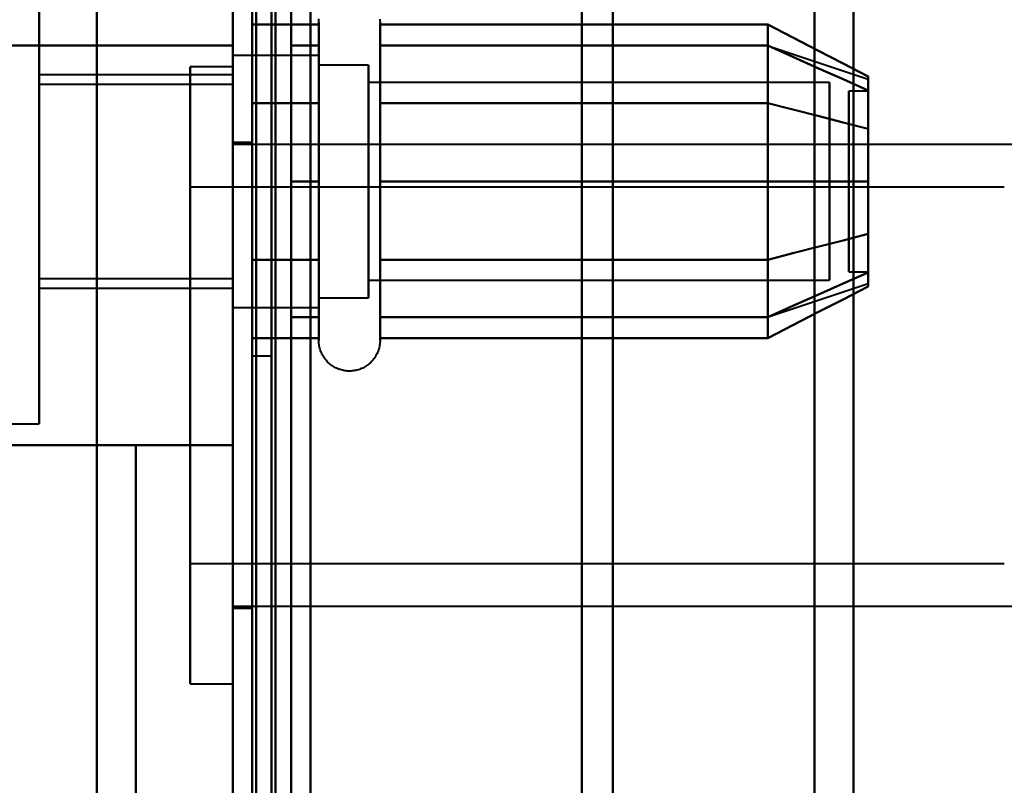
# Model space of a CAD drawing. Header units: millimetres. Extents: x -1087 to 1688, y -120 to 936.
# Tile 17 of 88: x -541 to -515, y 249 to 269. Entities that reach past the tile are written whole.
import ezdxf

# ---------------------------------------------------------------- set-up
doc = ezdxf.new("R2010")
doc.units = ezdxf.units.MM
doc.layers.add('A-GENM', color=13, linetype='Continuous', lineweight=40)
doc.layers.add('G-IMPT', color=8, linetype='Continuous', lineweight=40)

# ---------------------------------------------------------------- blocks, each defined once
blk = doc.blocks.new('NEXA 400 CALQUES_dwg-748074-Arrière')
at = {"layer": 'G-IMPT'}
for p, q in [((-534.5, 862.272), (-534.5, 129.472)), ((-535, 827.772), (-535, 128.972)), ((-535, 298.372), (-535, 196.872)), ((-535, 196.872), (-535, 298.372)), ((-534.5, 298.372), (-534.5, 196.872)), ((-534.5, 196.872), (-534.5, 298.372)), ((-526, 298.372), (-526, 197.372)), ((-526, 197.372), (-526, 298.372)), ((-525.198, 197.964), (-525.198, 298.372)), ((-525.198, 298.372), (-525.198, 197.964)), ((-520, 298.372), (-520, 198.372)), ((-520, 198.372), (-520, 298.372)), ((-518.99, 198.998), (-518.99, 298.372)), ((-518.99, 298.372), (-518.99, 198.998)), ((-535, 273.694), (-535, 203.694)), ((-535, 203.694), (-535, 273.694)), ((-535, 268.372), (-535, 271.672)), ((-535, 271.672), (-535, 268.372)), ((-540, 271.122), (-540, 264.872)), ((-540, 264.872), (-540, 271.122)), ((-534.5, 260.372), (-534.5, 269.372)), ((-534.5, 260.372), (-534.5, 269.372)), ((-534.5, 269.372), (-534.5, 264.872)), ((-534.5, 269.372), (-534.5, 264.872)), ((-534, 264.872), (-534, 269.372)), ((-534, 269.372), (-534, 264.872)), ((-532.785, 262.822), (-532.785, 268.972)), ((-532.785, 266.922), (-532.785, 268.972)), ((-531.204, 268.972), (-531.204, 262.822)), ((-531.204, 268.972), (-531.204, 266.922)), ((-532.785, 260.772), (-532.785, 268.423)), ((-531.204, 268.423), (-531.204, 260.772)), ((-521.189, 268.367), (-518.611, 267.508)), ((-532.785, 268.122), (-535, 268.122)), ((-532.785, 268.122), (-535, 268.122)), ((-535, 264.872), (-535, 268.122)), ((-535, 268.122), (-535, 264.872)), ((-535, 264.872), (-535, 268.122)), ((-535, 268.122), (-535, 264.872)), ((-532.785, 266.497), (-532.785, 268.122)), ((-532.785, 268.122), (-532.785, 263.247)), ((-532.785, 268.122), (-532.785, 262.058)), ((-532.785, 263.247), (-532.785, 268.122)), ((-535, 267.822), (-536.1, 267.822)), ((-536.1, 267.822), (-536.1, 259.872)), ((-536.1, 259.872), (-536.1, 267.822)), ((-535, 267.822), (-535, 259.872)), ((-535, 259.872), (-535, 267.822)), ((-531.5, 267.872), (-532.785, 267.872)), ((-531.5, 267.872), (-532.785, 267.872)), ((-532.785, 263.372), (-532.785, 267.872)), ((-532.785, 267.872), (-532.785, 263.372)), ((-532.785, 262.274), (-532.785, 267.872)), ((-532.785, 267.872), (-532.785, 262.274)), ((-531.5, 266.372), (-531.5, 267.872)), ((-531.5, 267.872), (-531.5, 262.274)), ((-531.5, 262.274), (-531.5, 267.872)), ((-531.5, 267.872), (-531.5, 263.372)), ((-535, 267.622), (-540, 267.622)), ((-540, 264.872), (-540, 267.622)), ((-540, 267.622), (-540, 264.872)), ((-535, 267.687), (-535, 261.622)), ((-535, 264.872), (-535, 267.622)), ((-535, 267.622), (-535, 264.872)), ((-532.785, 261.622), (-532.785, 267.687)), ((-532.785, 267.687), (-532.785, 261.622)), ((-532.785, 261.872), (-532.785, 267.47)), ((-532.785, 267.47), (-532.785, 261.872)), ((-531.5, 263.372), (-531.5, 267.47)), ((-531.5, 267.47), (-531.5, 261.872)), ((-531.5, 263.372), (-531.5, 267.47)), ((-535, 267.372), (-540, 267.372)), ((-540, 267.372), (-540, 264.872)), ((-540, 264.872), (-540, 267.372)), ((-535, 267.372), (-535, 264.872)), ((-535, 264.872), (-535, 267.372)), ((-519.611, 267.421), (-531.5, 267.421)), ((-519.611, 267.421), (-531.5, 267.421)), ((-531.5, 262.665), (-531.5, 267.421)), ((-531.5, 267.421), (-531.5, 262.665)), ((-531.5, 263.598), (-531.5, 267.421)), ((-531.5, 267.421), (-531.5, 263.598)), ((-519.611, 262.665), (-519.611, 267.421)), ((-519.611, 267.421), (-519.611, 262.665)), ((-519.611, 263.598), (-519.611, 267.421)), ((-519.611, 267.421), (-519.611, 263.598)), ((-531.5, 262.324), (-531.5, 267.079)), ((-531.5, 267.079), (-531.5, 262.324)), ((-519.611, 262.324), (-519.611, 267.079)), ((-519.611, 267.079), (-519.611, 262.324)), ((-518.611, 267.202), (-519.111, 267.202)), ((-518.611, 267.202), (-519.111, 267.202)), ((-519.111, 262.748), (-519.111, 267.202)), ((-519.111, 267.202), (-519.111, 262.748)), ((-519.111, 262.554), (-519.111, 267.202)), ((-519.111, 267.202), (-519.111, 262.554)), ((-519.111, 262.542), (-519.111, 267.191)), ((-519.111, 267.191), (-519.111, 262.542)), ((-519.111, 262.542), (-519.111, 266.996)), ((-519.111, 266.996), (-519.111, 262.542)), ((-518.611, 262.748), (-518.611, 267.202)), ((-518.611, 267.202), (-518.611, 262.748)), ((-518.611, 262.554), (-518.611, 267.202)), ((-518.611, 267.202), (-518.611, 262.554)), ((-518.611, 262.542), (-518.611, 267.191)), ((-518.611, 267.191), (-518.611, 262.542)), ((-518.611, 262.542), (-518.611, 266.996)), ((-518.611, 266.996), (-518.611, 262.542)), ((-532.785, 261.322), (-532.785, 266.922)), ((-532.785, 261.322), (-532.785, 266.922)), ((-531.204, 266.922), (-531.204, 261.322)), ((-531.204, 266.922), (-531.204, 261.322)), ((-535, 266.497), (-535, 261.622)), ((-532.785, 262.058), (-532.785, 266.497)), ((-532.785, 266.497), (-532.785, 261.622)), ((-532.785, 262.058), (-532.785, 266.497)), ((-532.785, 261.872), (-532.785, 266.372)), ((-532.785, 266.372), (-532.785, 261.872)), ((-531.5, 261.872), (-531.5, 266.372)), ((-531.5, 266.372), (-531.5, 261.872)), ((-531.5, 262.324), (-531.5, 266.146)), ((-531.5, 266.146), (-531.5, 262.324)), ((-519.611, 262.324), (-519.611, 266.146)), ((-519.611, 266.146), (-519.611, 262.324)), ((-534.5, 265.872), (-535, 265.872)), ((-535, 265.872), (-535, 259.872)), ((-502.5, 265.822), (-535, 265.822)), ((-535, 259.872), (-535, 265.822)), ((-534.5, 259.872), (-534.5, 265.872)), ((-534.5, 265.872), (-534.5, 259.872)), ((-540, 264.872), (-540, 262.372)), ((-540, 262.372), (-540, 264.872)), ((-540, 264.872), (-540, 258.622)), ((-540, 262.122), (-540, 264.872)), ((-540, 264.872), (-540, 262.122)), ((-540, 258.622), (-540, 264.872)), ((-515.1, 264.722), (-536.1, 264.722)), ((-536.1, 264.722), (-536.1, 259.872)), ((-536.1, 259.872), (-536.1, 264.722)), ((-535, 261.622), (-535, 264.872)), ((-535, 264.872), (-535, 262.372)), ((-535, 262.372), (-535, 264.872)), ((-535, 264.872), (-535, 262.058)), ((-535, 262.122), (-535, 264.872)), ((-535, 261.622), (-535, 264.872)), ((-535, 264.872), (-535, 262.122)), ((-535, 264.872), (-535, 263.247)), ((-534.5, 264.872), (-534.5, 260.372)), ((-534, 260.372), (-534, 264.872)), ((-534, 264.872), (-534, 260.372)), ((-532.785, 261.622), (-532.785, 263.247)), ((-531.5, 261.872), (-531.5, 263.372)), ((-532.785, 260.772), (-532.785, 262.822)), ((-531.204, 262.822), (-531.204, 260.772)), ((-519.111, 262.542), (-518.611, 262.542)), ((-519.111, 262.542), (-518.611, 262.542)), ((-540, 262.372), (-535, 262.372)), ((-531.5, 262.324), (-519.611, 262.324)), ((-531.5, 262.324), (-519.611, 262.324)), ((-521.189, 261.377), (-518.611, 262.237)), ((-540, 262.122), (-535, 262.122)), ((-535, 261.622), (-532.785, 261.622)), ((-535, 261.622), (-532.785, 261.622)), ((-532.785, 261.872), (-531.5, 261.872)), ((-532.785, 261.872), (-531.5, 261.872)), ((-534.5, 260.372), (-534, 260.372)), ((-536.1, 259.872), (-536.1, 255.022)), ((-536.1, 259.872), (-536.1, 251.922)), ((-536.1, 255.022), (-536.1, 259.872)), ((-536.1, 251.922), (-536.1, 259.872)), ((-535, 253.922), (-535, 259.872)), ((-535, 259.872), (-535, 253.872)), ((-535, 259.872), (-535, 251.922)), ((-535, 251.922), (-535, 259.872)), ((-534.5, 253.872), (-534.5, 259.872)), ((-534.5, 259.872), (-534.5, 253.872)), ((-564.77, 258.622), (-540, 258.622)), ((-536.1, 255.022), (-515.1, 255.022)), ((-535, 253.922), (-502.5, 253.922)), ((-535, 253.872), (-534.5, 253.872)), ((-536.1, 251.922), (-535, 251.922))]:
    blk.add_line(p, q, dxfattribs=at)
at = {"layer": 'G-IMPT', "flags": 128}
for points in [[(-535, 128.972), (-535, 312.422), (-535, 495.872), (-535, 679.322), (-535, 862.772)], [(-535, 862.772), (-535, 679.322), (-535, 495.872), (-535, 312.422), (-535, 128.972)], [(-534.5, 128.972), (-534.5, 312.422), (-534.5, 495.872), (-534.5, 679.322), (-534.5, 862.772)], [(-534.4, 862.772), (-534.4, 679.322), (-534.4, 495.872), (-534.4, 312.422), (-534.4, 128.972)], [(-534.4, 862.772), (-534.4, 679.322), (-534.4, 495.872), (-534.4, 312.422), (-534.4, 128.972)], [(-534.4, 128.972), (-534.4, 312.422), (-534.4, 495.872), (-534.4, 679.322), (-534.4, 862.772)], [(-534.5, 129.472), (-534.5, 312.672), (-534.5, 495.872), (-534.5, 679.072), (-534.5, 862.272)], [(-534.5, 862.272), (-534.5, 679.072), (-534.5, 495.872), (-534.5, 312.672), (-534.5, 129.472)], [(-534.5, 129.472), (-534.5, 312.672), (-534.5, 495.872), (-534.5, 679.072), (-534.5, 862.272)], [(-534.5, 862.272), (-534.5, 679.072), (-534.5, 495.872), (-534.5, 312.672), (-534.5, 129.472)], [(-534.5, 129.472), (-534.5, 312.672), (-534.5, 495.872), (-534.5, 679.072), (-534.5, 862.272)], [(-534.5, 862.272), (-534.5, 679.072), (-534.5, 495.872), (-534.5, 312.672), (-534.5, 129.472)], [(-534, 862.272), (-534, 679.072), (-534, 495.872), (-534, 312.672), (-534, 129.472)], [(-534, 862.272), (-534, 679.072), (-534, 495.872), (-534, 312.672), (-534, 129.472)], [(-534, 129.472), (-534, 312.672), (-534, 495.872), (-534, 679.072), (-534, 862.272)], [(-533.9, 129.472), (-533.9, 312.672), (-533.9, 495.872), (-533.9, 679.072), (-533.9, 862.272)], [(-533.9, 862.272), (-533.9, 679.072), (-533.9, 495.872), (-533.9, 312.672), (-533.9, 129.472)], [(-533.9, 129.472), (-533.9, 312.672), (-533.9, 495.872), (-533.9, 679.072), (-533.9, 862.272)], [(-535, 827.772), (-535, 653.072), (-535, 478.372), (-535, 303.672), (-535, 128.972)], [(-535, 128.972), (-535, 303.672), (-535, 478.372), (-535, 653.072), (-535, 827.772)], [(-534.5, 827.772), (-534.5, 653.072), (-534.5, 478.372), (-534.5, 303.672), (-534.5, 128.972)], [(-534.4, 128.972), (-534.4, 303.672), (-534.4, 478.372), (-534.4, 653.072), (-534.4, 827.772)], [(-534.4, 827.772), (-534.4, 653.072), (-534.4, 478.372), (-534.4, 303.672), (-534.4, 128.972)], [(-534.4, 128.972), (-534.4, 303.672), (-534.4, 478.372), (-534.4, 653.072), (-534.4, 827.772)], [(-533.5, 129.472), (-533.5, 303.922), (-533.5, 478.372), (-533.5, 652.822), (-533.5, 827.272)], [(-533.5, 827.272), (-533.5, 652.822), (-533.5, 478.372), (-533.5, 303.922), (-533.5, 129.472)], [(-533.5, 129.472), (-533.5, 303.922), (-533.5, 478.372), (-533.5, 652.822), (-533.5, 827.272)], [(-533.5, 827.272), (-533.5, 652.822), (-533.5, 478.372), (-533.5, 303.922), (-533.5, 129.472)], [(-534.5, 178.872), (-534.5, 208.872), (-534.5, 238.872), (-534.5, 268.872), (-534.5, 298.872)], [(-534.5, 298.872), (-534.5, 268.872), (-534.5, 238.872), (-534.5, 208.872), (-534.5, 178.872)], [(-534.5, 178.872), (-534.5, 208.872), (-534.5, 238.872), (-534.5, 268.872), (-534.5, 298.872)], [(-534.5, 298.872), (-534.5, 268.872), (-534.5, 238.872), (-534.5, 208.872), (-534.5, 178.872)], [(-533.5, 298.872), (-533.5, 268.872), (-533.5, 238.872), (-533.5, 208.872), (-533.5, 178.872)], [(-533.5, 178.872), (-533.5, 208.872), (-533.5, 238.872), (-533.5, 268.872), (-533.5, 298.872)], [(-533.5, 298.872), (-533.5, 268.872), (-533.5, 238.872), (-533.5, 208.872), (-533.5, 178.872)], [(-533.5, 178.872), (-533.5, 208.872), (-533.5, 238.872), (-533.5, 268.872), (-533.5, 298.872)], [(-538.509, 278.372), (-538.509, 258.622), (-538.509, 238.872), (-538.509, 219.122), (-538.509, 199.372)], [(-538.509, 199.372), (-538.509, 219.122), (-538.509, 238.872), (-538.509, 258.622), (-538.509, 278.372)], [(-535, 278.372), (-535, 258.622), (-535, 238.872), (-535, 219.122), (-535, 199.372)], [(-535, 199.372), (-535, 219.122), (-535, 238.872), (-535, 258.622), (-535, 278.372)], [(-535, 271.672), (-535, 255.272), (-535, 238.872), (-535, 222.472), (-535, 206.072)], [(-535, 271.672), (-535, 255.272), (-535, 238.872), (-535, 222.472), (-535, 206.072)], [(-535, 206.072), (-535, 222.472), (-535, 238.872), (-535, 255.272), (-535, 271.672)], [(-535, 206.072), (-535, 222.472), (-535, 238.872), (-535, 255.272), (-535, 271.672)], [(-535, 206.072), (-535, 222.472), (-535, 238.872), (-535, 255.272), (-535, 271.672)], [(-535, 271.672), (-535, 255.272), (-535, 238.872), (-535, 222.472), (-535, 206.072)], [(-534.5, 271.672), (-534.5, 255.272), (-534.5, 238.872), (-534.5, 222.472), (-534.5, 206.072)], [(-534.5, 206.072), (-534.5, 222.472), (-534.5, 238.872), (-534.5, 255.272), (-534.5, 271.672)], [(-533, 271.672), (-533, 255.272), (-533, 238.872), (-533, 222.472), (-533, 206.072)], [(-533, 206.072), (-533, 222.472), (-533, 238.872), (-533, 255.272), (-533, 271.672)], [(-533, 271.672), (-533, 255.272), (-533, 238.872), (-533, 222.472), (-533, 206.072)], [(-533, 206.072), (-533, 222.472), (-533, 238.872), (-533, 255.272), (-533, 271.672)], [(-533, 206.072), (-533, 222.472), (-533, 238.872), (-533, 255.272), (-533, 271.672)], [(-533, 271.672), (-533, 255.272), (-533, 238.872), (-533, 222.472), (-533, 206.072)], [(-532.785, 268.972), (-532.785, 269.004), (-532.783, 269.035), (-532.779, 269.067)], [(-531.208, 269.052), (-531.206, 269.021), (-531.204, 268.989), (-531.204, 268.972)], [(-532.785, 268.972), (-532.785, 269.004), (-532.783, 269.035), (-532.779, 269.067)], [(-531.208, 269.052), (-531.206, 269.021), (-531.204, 268.989), (-531.204, 268.972)], [(-532.785, 268.914), (-533.214, 268.914), (-533.643, 268.914), (-534.071, 268.914), (-534.5, 268.914)], [(-534.5, 268.914), (-534.5, 268.409), (-534.5, 267.903), (-534.5, 267.398), (-534.5, 266.893)], [(-534.5, 266.893), (-534.5, 267.398), (-534.5, 267.903), (-534.5, 268.409), (-534.5, 268.914)], [(-534.5, 268.914), (-534.071, 268.914), (-533.643, 268.914), (-533.214, 268.914), (-532.785, 268.914)], [(-534.5, 268.914), (-534.5, 268.409), (-534.5, 267.903), (-534.5, 267.398), (-534.5, 266.893)], [(-534.5, 266.893), (-534.5, 267.398), (-534.5, 267.903), (-534.5, 268.409), (-534.5, 268.914)], [(-532.785, 268.972), (-532.785, 268.969), (-532.785, 268.959), (-532.785, 268.943), (-532.785, 268.92), (-532.785, 268.891), (-532.785, 268.855), (-532.785, 268.813), (-532.785, 268.764), (-532.785, 268.709), (-532.785, 268.649), (-532.785, 268.582), (-532.785, 268.509), (-532.785, 268.43), (-532.785, 268.346), (-532.785, 268.256), (-532.785, 268.161), (-532.785, 268.06), (-532.785, 267.955), (-532.785, 267.844), (-532.785, 267.729), (-532.785, 267.609), (-532.785, 267.485), (-532.785, 267.356), (-532.785, 267.224), (-532.785, 267.088), (-532.785, 266.948), (-532.785, 266.805), (-532.785, 266.659), (-532.785, 266.51), (-532.785, 266.358), (-532.785, 266.204), (-532.785, 266.048), (-532.785, 265.89), (-532.785, 265.73), (-532.785, 265.569), (-532.785, 265.407), (-532.785, 265.244), (-532.785, 265.08), (-532.785, 264.917), (-532.785, 264.753), (-532.785, 264.589), (-532.785, 264.425), (-532.785, 264.263), (-532.785, 264.101), (-532.785, 263.941), (-532.785, 263.782), (-532.785, 263.625), (-532.785, 263.469), (-532.785, 263.317), (-532.785, 263.166), (-532.785, 263.018), (-532.785, 262.874), (-532.785, 262.822)], [(-532.785, 266.922), (-532.785, 267.063), (-532.785, 267.2), (-532.785, 267.333), (-532.785, 267.462), (-532.785, 267.587), (-532.785, 267.708), (-532.785, 267.824), (-532.785, 267.935), (-532.785, 268.042), (-532.785, 268.143), (-532.785, 268.239), (-532.785, 268.33), (-532.785, 268.416), (-532.785, 268.495), (-532.785, 268.569), (-532.785, 268.637), (-532.785, 268.699), (-532.785, 268.755), (-532.785, 268.804), (-532.785, 268.848), (-532.785, 268.885), (-532.785, 268.915), (-532.785, 268.939), (-532.785, 268.957), (-532.785, 268.968), (-532.785, 268.972)], [(-532.785, 268.972), (-532.785, 268.969), (-532.785, 268.959), (-532.785, 268.943), (-532.785, 268.92), (-532.785, 268.891), (-532.785, 268.855), (-532.785, 268.813), (-532.785, 268.764), (-532.785, 268.709), (-532.785, 268.649), (-532.785, 268.582), (-532.785, 268.509), (-532.785, 268.43), (-532.785, 268.346), (-532.785, 268.256), (-532.785, 268.161), (-532.785, 268.06), (-532.785, 267.955), (-532.785, 267.844), (-532.785, 267.729), (-532.785, 267.609), (-532.785, 267.485), (-532.785, 267.356), (-532.785, 267.224), (-532.785, 267.088), (-532.785, 266.948), (-532.785, 266.805), (-532.785, 266.659), (-532.785, 266.51), (-532.785, 266.358), (-532.785, 266.204), (-532.785, 266.048), (-532.785, 265.89), (-532.785, 265.73), (-532.785, 265.569), (-532.785, 265.407), (-532.785, 265.244), (-532.785, 265.08), (-532.785, 264.917), (-532.785, 264.753), (-532.785, 264.589), (-532.785, 264.425), (-532.785, 264.263), (-532.785, 264.101), (-532.785, 263.941), (-532.785, 263.782), (-532.785, 263.625), (-532.785, 263.469), (-532.785, 263.317), (-532.785, 263.166), (-532.785, 263.018), (-532.785, 262.874), (-532.785, 262.732), (-532.785, 262.594), (-532.785, 262.459), (-532.785, 262.329), (-532.785, 262.202), (-532.785, 262.08), (-532.785, 261.962), (-532.785, 261.849), (-532.785, 261.741), (-532.785, 261.637), (-532.785, 261.539), (-532.785, 261.446), (-532.785, 261.359), (-532.785, 261.322)], [(-532.785, 268.423), (-532.785, 268.502), (-532.785, 268.575), (-532.785, 268.643), (-532.785, 268.704), (-532.785, 268.76), (-532.785, 268.809), (-532.785, 268.851), (-532.785, 268.888), (-532.785, 268.918), (-532.785, 268.941), (-532.785, 268.958), (-532.785, 268.968), (-532.785, 268.972)], [(-532.785, 266.893), (-532.785, 267.398), (-532.785, 267.903), (-532.785, 268.409), (-532.785, 268.914)], [(-532.785, 268.914), (-532.785, 268.409), (-532.785, 267.903), (-532.785, 267.398), (-532.785, 266.893)], [(-531.204, 268.972), (-531.204, 268.969), (-531.204, 268.959), (-531.204, 268.943), (-531.204, 268.92), (-531.204, 268.891), (-531.204, 268.855), (-531.204, 268.813), (-531.204, 268.764), (-531.204, 268.709), (-531.204, 268.649), (-531.204, 268.582), (-531.204, 268.509), (-531.204, 268.43), (-531.204, 268.346), (-531.204, 268.256), (-531.204, 268.161), (-531.204, 268.06), (-531.204, 267.955), (-531.204, 267.844), (-531.204, 267.729), (-531.204, 267.609), (-531.204, 267.485), (-531.204, 267.356), (-531.204, 267.224), (-531.204, 267.088), (-531.204, 266.948), (-531.204, 266.922)], [(-531.204, 262.822), (-531.204, 262.966), (-531.204, 263.113), (-531.204, 263.262), (-531.204, 263.414), (-531.204, 263.569), (-531.204, 263.725), (-531.204, 263.883), (-531.204, 264.043), (-531.204, 264.205), (-531.204, 264.367), (-531.204, 264.53), (-531.204, 264.694), (-531.204, 264.858), (-531.204, 265.022), (-531.204, 265.185), (-531.204, 265.348), (-531.204, 265.511), (-531.204, 265.672), (-531.204, 265.833), (-531.204, 265.991), (-531.204, 266.148), (-531.204, 266.303), (-531.204, 266.455), (-531.204, 266.605), (-531.204, 266.752), (-531.204, 266.897), (-531.204, 267.038), (-531.204, 267.175), (-531.204, 267.309), (-531.204, 267.439), (-531.204, 267.565), (-531.204, 267.686), (-531.204, 267.803), (-531.204, 267.915), (-531.204, 268.023), (-531.204, 268.125), (-531.204, 268.223), (-531.204, 268.314), (-531.204, 268.401), (-531.204, 268.481), (-531.204, 268.556), (-531.204, 268.625), (-531.204, 268.688), (-531.204, 268.745), (-531.204, 268.796), (-531.204, 268.84), (-531.204, 268.878), (-531.204, 268.91), (-531.204, 268.935), (-531.204, 268.954), (-531.204, 268.966), (-531.204, 268.972)], [(-531.204, 268.972), (-531.204, 268.969), (-531.204, 268.959), (-531.204, 268.943), (-531.204, 268.92), (-531.204, 268.891), (-531.204, 268.855), (-531.204, 268.813), (-531.204, 268.764), (-531.204, 268.709), (-531.204, 268.649), (-531.204, 268.582), (-531.204, 268.509), (-531.204, 268.43), (-531.204, 268.423)], [(-531.204, 261.322), (-531.204, 261.406), (-531.204, 261.497), (-531.204, 261.593), (-531.204, 261.694), (-531.204, 261.8), (-531.204, 261.911), (-531.204, 262.026), (-531.204, 262.147), (-531.204, 262.271), (-531.204, 262.4), (-531.204, 262.533), (-531.204, 262.669), (-531.204, 262.81), (-531.204, 262.953), (-531.204, 263.099), (-531.204, 263.249), (-531.204, 263.4), (-531.204, 263.555), (-531.204, 263.711), (-531.204, 263.869), (-531.204, 264.029), (-531.204, 264.19), (-531.204, 264.352), (-531.204, 264.515), (-531.204, 264.679), (-531.204, 264.843), (-531.204, 265.007), (-531.204, 265.171), (-531.204, 265.334), (-531.204, 265.496), (-531.204, 265.658), (-531.204, 265.818), (-531.204, 265.977), (-531.204, 266.134), (-531.204, 266.289), (-531.204, 266.442), (-531.204, 266.592), (-531.204, 266.739), (-531.204, 266.884), (-531.204, 267.025), (-531.204, 267.163), (-531.204, 267.297), (-531.204, 267.427), (-531.204, 267.554), (-531.204, 267.675), (-531.204, 267.793), (-531.204, 267.906), (-531.204, 268.013), (-531.204, 268.116), (-531.204, 268.214), (-531.204, 268.306), (-531.204, 268.393), (-531.204, 268.474), (-531.204, 268.55), (-531.204, 268.619), (-531.204, 268.683), (-531.204, 268.74), (-531.204, 268.792), (-531.204, 268.837), (-531.204, 268.875), (-531.204, 268.908), (-531.204, 268.933), (-531.204, 268.953), (-531.204, 268.965), (-531.204, 268.972), (-531.204, 268.972)], [(-531.204, 266.893), (-531.204, 267.398), (-531.204, 267.903), (-531.204, 268.409), (-531.204, 268.914)], [(-531.204, 268.914), (-528.704, 268.914), (-526.204, 268.914), (-523.704, 268.914), (-521.204, 268.914)], [(-521.204, 268.914), (-523.704, 268.914), (-526.204, 268.914), (-528.704, 268.914), (-531.204, 268.914)], [(-531.204, 268.914), (-531.204, 268.409), (-531.204, 267.903), (-531.204, 267.398), (-531.204, 266.893)], [(-521.204, 266.893), (-521.204, 267.398), (-521.204, 267.903), (-521.204, 268.409), (-521.204, 268.914)], [(-521.204, 268.914), (-520.556, 268.581), (-519.908, 268.248), (-519.259, 267.914), (-518.611, 267.581)], [(-518.611, 267.581), (-519.259, 267.914), (-519.908, 268.248), (-520.556, 268.581), (-521.204, 268.914)], [(-521.204, 268.914), (-521.204, 268.409), (-521.204, 267.903), (-521.204, 267.398), (-521.204, 266.893)], [(-521.204, 268.914), (-521.204, 268.409), (-521.204, 267.903), (-521.204, 267.398), (-521.204, 266.893)], [(-521.204, 266.893), (-521.204, 267.398), (-521.204, 267.903), (-521.204, 268.409), (-521.204, 268.914)], [(-535, 268.372), (-539.965, 268.372), (-544.93, 268.372), (-549.896, 268.372), (-554.861, 268.372)], [(-554.861, 268.372), (-549.896, 268.372), (-544.93, 268.372), (-539.965, 268.372), (-535, 268.372)], [(-535, 209.372), (-535, 224.122), (-535, 238.872), (-535, 253.622), (-535, 268.372)], [(-535, 268.372), (-535, 253.622), (-535, 238.872), (-535, 224.122), (-535, 209.372)], [(-533.5, 264.872), (-533.5, 265.747), (-533.5, 266.622), (-533.5, 267.497), (-533.5, 268.372)], [(-533.5, 268.372), (-533.321, 268.372), (-533.143, 268.372), (-532.964, 268.372), (-532.785, 268.372)], [(-533.5, 268.372), (-533.321, 268.372), (-533.143, 268.372), (-532.964, 268.372), (-532.785, 268.372)], [(-532.785, 268.372), (-532.964, 268.372), (-533.143, 268.372), (-533.321, 268.372), (-533.5, 268.372)], [(-533.5, 268.372), (-533.5, 267.497), (-533.5, 266.622), (-533.5, 265.747), (-533.5, 264.872)], [(-532.785, 268.372), (-532.964, 268.372), (-533.143, 268.372), (-533.321, 268.372), (-533.5, 268.372)], [(-533.5, 264.872), (-533.5, 265.747), (-533.5, 266.622), (-533.5, 267.497), (-533.5, 268.372)], [(-533.5, 268.372), (-533.5, 267.497), (-533.5, 266.622), (-533.5, 265.747), (-533.5, 264.872)], [(-532.785, 260.772), (-532.785, 260.776), (-532.785, 260.785), (-532.785, 260.802), (-532.785, 260.825), (-532.785, 260.854), (-532.785, 260.89), (-532.785, 260.932), (-532.785, 260.98), (-532.785, 261.035), (-532.785, 261.096), (-532.785, 261.163), (-532.785, 261.236), (-532.785, 261.314), (-532.785, 261.399), (-532.785, 261.488), (-532.785, 261.584), (-532.785, 261.684), (-532.785, 261.79), (-532.785, 261.9), (-532.785, 262.016), (-532.785, 262.136), (-532.785, 262.26), (-532.785, 262.388), (-532.785, 262.521), (-532.785, 262.657), (-532.785, 262.797), (-532.785, 262.94), (-532.785, 263.086), (-532.785, 263.235), (-532.785, 263.387), (-532.785, 263.541), (-532.785, 263.697), (-532.785, 263.855), (-532.785, 264.014), (-532.785, 264.175), (-532.785, 264.338), (-532.785, 264.501), (-532.785, 264.664), (-532.785, 264.828), (-532.785, 264.992), (-532.785, 265.156), (-532.785, 265.319), (-532.785, 265.482), (-532.785, 265.643), (-532.785, 265.804), (-532.785, 265.963), (-532.785, 266.12), (-532.785, 266.275), (-532.785, 266.428), (-532.785, 266.579), (-532.785, 266.726), (-532.785, 266.871), (-532.785, 267.013), (-532.785, 267.151), (-532.785, 267.285), (-532.785, 267.416), (-532.785, 267.542), (-532.785, 267.665), (-532.785, 267.782), (-532.785, 267.896), (-532.785, 268.004), (-532.785, 268.107), (-532.785, 268.205), (-532.785, 268.298), (-532.785, 268.386), (-532.785, 268.423)], [(-532.785, 268.372), (-532.785, 267.497), (-532.785, 266.622), (-532.785, 265.747), (-532.785, 264.872)], [(-532.785, 264.872), (-532.785, 265.747), (-532.785, 266.622), (-532.785, 267.497), (-532.785, 268.372)], [(-531.204, 268.423), (-531.204, 268.338), (-531.204, 268.248), (-531.204, 268.152), (-531.204, 268.051), (-531.204, 267.945), (-531.204, 267.834), (-531.204, 267.718), (-531.204, 267.598), (-531.204, 267.473), (-531.204, 267.344), (-531.204, 267.212), (-531.204, 267.075), (-531.204, 266.935), (-531.204, 266.792), (-531.204, 266.645), (-531.204, 266.496), (-531.204, 266.344), (-531.204, 266.19), (-531.204, 266.034), (-531.204, 265.876), (-531.204, 265.716), (-531.204, 265.555), (-531.204, 265.392), (-531.204, 265.229), (-531.204, 265.066), (-531.204, 264.902), (-531.204, 264.738), (-531.204, 264.574), (-531.204, 264.411), (-531.204, 264.248), (-531.204, 264.087), (-531.204, 263.926), (-531.204, 263.768), (-531.204, 263.611), (-531.204, 263.456), (-531.204, 263.303), (-531.204, 263.153), (-531.204, 263.005), (-531.204, 262.861), (-531.204, 262.719), (-531.204, 262.582), (-531.204, 262.448), (-531.204, 262.317), (-531.204, 262.191), (-531.204, 262.069), (-531.204, 261.952), (-531.204, 261.839), (-531.204, 261.731), (-531.204, 261.628), (-531.204, 261.531), (-531.204, 261.438), (-531.204, 261.351), (-531.204, 261.27), (-531.204, 261.195), (-531.204, 261.125), (-531.204, 261.062), (-531.204, 261.004), (-531.204, 260.953), (-531.204, 260.908), (-531.204, 260.869), (-531.204, 260.837), (-531.204, 260.811), (-531.204, 260.792), (-531.204, 260.779), (-531.204, 260.773), (-531.204, 260.772)], [(-531.204, 264.872), (-531.204, 265.747), (-531.204, 266.622), (-531.204, 267.497), (-531.204, 268.372)], [(-531.204, 268.372), (-528.704, 268.372), (-526.204, 268.372), (-523.704, 268.372), (-521.204, 268.372)], [(-521.204, 268.372), (-523.704, 268.372), (-526.204, 268.372), (-528.704, 268.372), (-531.204, 268.372)], [(-531.204, 268.372), (-528.704, 268.372), (-526.204, 268.372), (-523.704, 268.372), (-521.204, 268.372)], [(-521.204, 268.372), (-523.704, 268.372), (-526.204, 268.372), (-528.704, 268.372), (-531.204, 268.372)], [(-531.204, 268.372), (-531.204, 267.497), (-531.204, 266.622), (-531.204, 265.747), (-531.204, 264.872)], [(-521.204, 264.872), (-521.204, 265.747), (-521.204, 266.622), (-521.204, 267.497), (-521.204, 268.372)], [(-521.204, 268.372), (-520.556, 268.084), (-519.908, 267.795), (-519.259, 267.507), (-518.611, 267.218)], [(-518.611, 267.218), (-519.259, 267.507), (-519.908, 267.795), (-520.556, 268.084), (-521.204, 268.372)], [(-521.204, 268.372), (-520.556, 268.084), (-519.908, 267.795), (-519.259, 267.507), (-518.611, 267.218)], [(-518.611, 267.218), (-519.259, 267.507), (-519.908, 267.795), (-520.556, 268.084), (-521.204, 268.372)], [(-521.204, 268.372), (-521.204, 267.497), (-521.204, 266.622), (-521.204, 265.747), (-521.204, 264.872)], [(-521.204, 268.372), (-521.204, 267.497), (-521.204, 266.622), (-521.204, 265.747), (-521.204, 264.872)], [(-521.204, 264.872), (-521.204, 265.747), (-521.204, 266.622), (-521.204, 267.497), (-521.204, 268.372)], [(-534.5, 266.893), (-534.071, 266.893), (-533.643, 266.893), (-533.214, 266.893), (-532.785, 266.893)], [(-532.785, 266.893), (-533.214, 266.893), (-533.643, 266.893), (-534.071, 266.893), (-534.5, 266.893)], [(-534.5, 266.893), (-534.5, 265.883), (-534.5, 264.872), (-534.5, 263.862), (-534.5, 262.852)], [(-534.5, 262.852), (-534.5, 263.862), (-534.5, 264.872), (-534.5, 265.883), (-534.5, 266.893)], [(-534.5, 266.893), (-534.071, 266.893), (-533.643, 266.893), (-533.214, 266.893), (-532.785, 266.893)], [(-532.785, 266.893), (-533.214, 266.893), (-533.643, 266.893), (-534.071, 266.893), (-534.5, 266.893)], [(-534.5, 266.893), (-534.5, 265.883), (-534.5, 264.872), (-534.5, 263.862), (-534.5, 262.852)], [(-534.5, 262.852), (-534.5, 263.862), (-534.5, 264.872), (-534.5, 265.883), (-534.5, 266.893)], [(-532.785, 260.772), (-532.785, 260.776), (-532.785, 260.785), (-532.785, 260.802), (-532.785, 260.825), (-532.785, 260.854), (-532.785, 260.89), (-532.785, 260.932), (-532.785, 260.98), (-532.785, 261.035), (-532.785, 261.096), (-532.785, 261.163), (-532.785, 261.236), (-532.785, 261.314), (-532.785, 261.399), (-532.785, 261.488), (-532.785, 261.584), (-532.785, 261.684), (-532.785, 261.79), (-532.785, 261.9), (-532.785, 262.016), (-532.785, 262.136), (-532.785, 262.26), (-532.785, 262.388), (-532.785, 262.521), (-532.785, 262.657), (-532.785, 262.797), (-532.785, 262.94), (-532.785, 263.086), (-532.785, 263.235), (-532.785, 263.387), (-532.785, 263.541), (-532.785, 263.697), (-532.785, 263.855), (-532.785, 264.014), (-532.785, 264.175), (-532.785, 264.338), (-532.785, 264.501), (-532.785, 264.664), (-532.785, 264.828), (-532.785, 264.992), (-532.785, 265.156), (-532.785, 265.319), (-532.785, 265.482), (-532.785, 265.643), (-532.785, 265.804), (-532.785, 265.963), (-532.785, 266.12), (-532.785, 266.275), (-532.785, 266.428), (-532.785, 266.579), (-532.785, 266.726), (-532.785, 266.871), (-532.785, 266.922)], [(-532.785, 262.852), (-532.785, 263.862), (-532.785, 264.872), (-532.785, 265.883), (-532.785, 266.893)], [(-532.785, 266.893), (-532.785, 265.883), (-532.785, 264.872), (-532.785, 263.862), (-532.785, 262.852)], [(-531.204, 266.922), (-531.204, 266.779), (-531.204, 266.632), (-531.204, 266.482), (-531.204, 266.33), (-531.204, 266.176), (-531.204, 266.02), (-531.204, 265.861), (-531.204, 265.701), (-531.204, 265.54), (-531.204, 265.378), (-531.204, 265.215), (-531.204, 265.051), (-531.204, 264.887), (-531.204, 264.723), (-531.204, 264.559), (-531.204, 264.396), (-531.204, 264.234), (-531.204, 264.072), (-531.204, 263.912), (-531.204, 263.753), (-531.204, 263.597), (-531.204, 263.442), (-531.204, 263.289), (-531.204, 263.139), (-531.204, 262.992), (-531.204, 262.848), (-531.204, 262.707), (-531.204, 262.569), (-531.204, 262.436), (-531.204, 262.306), (-531.204, 262.18), (-531.204, 262.058), (-531.204, 261.941), (-531.204, 261.829), (-531.204, 261.722), (-531.204, 261.619), (-531.204, 261.522), (-531.204, 261.43), (-531.204, 261.344), (-531.204, 261.263), (-531.204, 261.188), (-531.204, 261.119), (-531.204, 261.056), (-531.204, 260.999), (-531.204, 260.949), (-531.204, 260.904), (-531.204, 260.866), (-531.204, 260.834), (-531.204, 260.809), (-531.204, 260.791), (-531.204, 260.778), (-531.204, 260.773)], [(-521.204, 266.893), (-523.704, 266.893), (-526.204, 266.893), (-528.704, 266.893), (-531.204, 266.893)], [(-531.204, 266.893), (-531.204, 265.883), (-531.204, 264.872), (-531.204, 263.862), (-531.204, 262.852)], [(-531.204, 262.852), (-531.204, 263.862), (-531.204, 264.872), (-531.204, 265.883), (-531.204, 266.893)], [(-531.204, 266.893), (-528.704, 266.893), (-526.204, 266.893), (-523.704, 266.893), (-521.204, 266.893)], [(-521.204, 266.893), (-523.704, 266.893), (-526.204, 266.893), (-528.704, 266.893), (-531.204, 266.893)], [(-531.204, 266.893), (-528.704, 266.893), (-526.204, 266.893), (-523.704, 266.893), (-521.204, 266.893)], [(-518.611, 266.227), (-519.259, 266.393), (-519.908, 266.56), (-520.556, 266.726), (-521.204, 266.893)], [(-521.204, 266.893), (-521.204, 265.883), (-521.204, 264.872), (-521.204, 263.862), (-521.204, 262.852)], [(-521.204, 262.852), (-521.204, 263.862), (-521.204, 264.872), (-521.204, 265.883), (-521.204, 266.893)], [(-521.204, 266.893), (-520.556, 266.726), (-519.908, 266.56), (-519.259, 266.393), (-518.611, 266.227)], [(-518.611, 266.227), (-519.259, 266.393), (-519.908, 266.56), (-520.556, 266.726), (-521.204, 266.893)], [(-521.204, 266.893), (-520.556, 266.726), (-519.908, 266.56), (-519.259, 266.393), (-518.611, 266.227)], [(-521.204, 262.852), (-521.204, 263.862), (-521.204, 264.872), (-521.204, 265.883), (-521.204, 266.893)], [(-521.204, 266.893), (-521.204, 265.883), (-521.204, 264.872), (-521.204, 263.862), (-521.204, 262.852)], [(-533.5, 261.372), (-533.5, 262.247), (-533.5, 263.122), (-533.5, 263.997), (-533.5, 264.872)], [(-533.5, 264.872), (-533.321, 264.872), (-533.143, 264.872), (-532.964, 264.872), (-532.785, 264.872)], [(-532.785, 264.872), (-532.964, 264.872), (-533.143, 264.872), (-533.321, 264.872), (-533.5, 264.872)], [(-533.5, 264.872), (-533.321, 264.872), (-533.143, 264.872), (-532.964, 264.872), (-532.785, 264.872)], [(-533.5, 264.872), (-533.5, 263.997), (-533.5, 263.122), (-533.5, 262.247), (-533.5, 261.372)], [(-532.785, 264.872), (-532.964, 264.872), (-533.143, 264.872), (-533.321, 264.872), (-533.5, 264.872)], [(-533.5, 261.372), (-533.5, 262.247), (-533.5, 263.122), (-533.5, 263.997), (-533.5, 264.872)], [(-533.5, 264.872), (-533.5, 263.997), (-533.5, 263.122), (-533.5, 262.247), (-533.5, 261.372)], [(-532.785, 264.872), (-532.785, 263.997), (-532.785, 263.122), (-532.785, 262.247), (-532.785, 261.372)], [(-532.785, 261.372), (-532.785, 262.247), (-532.785, 263.122), (-532.785, 263.997), (-532.785, 264.872)], [(-521.204, 264.872), (-523.704, 264.872), (-526.204, 264.872), (-528.704, 264.872), (-531.204, 264.872)], [(-531.204, 264.872), (-528.704, 264.872), (-526.204, 264.872), (-523.704, 264.872), (-521.204, 264.872)], [(-521.204, 264.872), (-523.704, 264.872), (-526.204, 264.872), (-528.704, 264.872), (-531.204, 264.872)], [(-531.204, 264.872), (-531.204, 263.997), (-531.204, 263.122), (-531.204, 262.247), (-531.204, 261.372)], [(-531.204, 261.372), (-531.204, 262.247), (-531.204, 263.122), (-531.204, 263.997), (-531.204, 264.872)], [(-531.204, 264.872), (-528.704, 264.872), (-526.204, 264.872), (-523.704, 264.872), (-521.204, 264.872)], [(-518.611, 264.872), (-519.259, 264.872), (-519.908, 264.872), (-520.556, 264.872), (-521.204, 264.872)], [(-521.204, 264.872), (-520.556, 264.872), (-519.908, 264.872), (-519.259, 264.872), (-518.611, 264.872)], [(-518.611, 264.872), (-519.259, 264.872), (-519.908, 264.872), (-520.556, 264.872), (-521.204, 264.872)], [(-521.204, 264.872), (-521.204, 263.997), (-521.204, 263.122), (-521.204, 262.247), (-521.204, 261.372)], [(-521.204, 261.372), (-521.204, 262.247), (-521.204, 263.122), (-521.204, 263.997), (-521.204, 264.872)], [(-521.204, 264.872), (-520.556, 264.872), (-519.908, 264.872), (-519.259, 264.872), (-518.611, 264.872)], [(-521.204, 261.372), (-521.204, 262.247), (-521.204, 263.122), (-521.204, 263.997), (-521.204, 264.872)], [(-521.204, 264.872), (-521.204, 263.997), (-521.204, 263.122), (-521.204, 262.247), (-521.204, 261.372)], [(-521.204, 262.852), (-520.556, 263.018), (-519.908, 263.185), (-519.259, 263.351), (-518.611, 263.518)], [(-518.611, 263.518), (-519.259, 263.351), (-519.908, 263.185), (-520.556, 263.018), (-521.204, 262.852)], [(-521.204, 262.852), (-520.556, 263.018), (-519.908, 263.185), (-519.259, 263.351), (-518.611, 263.518)], [(-518.611, 263.518), (-519.259, 263.351), (-519.908, 263.185), (-520.556, 263.018), (-521.204, 262.852)], [(-534.5, 262.852), (-534.071, 262.852), (-533.643, 262.852), (-533.214, 262.852), (-532.785, 262.852)], [(-532.785, 262.852), (-533.214, 262.852), (-533.643, 262.852), (-534.071, 262.852), (-534.5, 262.852)], [(-534.5, 262.852), (-534.5, 262.346), (-534.5, 261.841), (-534.5, 261.336), (-534.5, 260.831)], [(-534.5, 260.831), (-534.5, 261.336), (-534.5, 261.841), (-534.5, 262.346), (-534.5, 262.852)], [(-534.5, 262.852), (-534.071, 262.852), (-533.643, 262.852), (-533.214, 262.852), (-532.785, 262.852)], [(-532.785, 262.852), (-533.214, 262.852), (-533.643, 262.852), (-534.071, 262.852), (-534.5, 262.852)], [(-534.5, 262.852), (-534.5, 262.346), (-534.5, 261.841), (-534.5, 261.336), (-534.5, 260.831)], [(-534.5, 260.831), (-534.5, 261.336), (-534.5, 261.841), (-534.5, 262.346), (-534.5, 262.852)], [(-532.785, 260.831), (-532.785, 261.336), (-532.785, 261.841), (-532.785, 262.346), (-532.785, 262.852)], [(-532.785, 262.852), (-532.785, 262.346), (-532.785, 261.841), (-532.785, 261.336), (-532.785, 260.831)], [(-532.785, 262.822), (-532.785, 262.682), (-532.785, 262.545), (-532.785, 262.412), (-532.785, 262.283), (-532.785, 262.158), (-532.785, 262.037), (-532.785, 261.921), (-532.785, 261.809), (-532.785, 261.703), (-532.785, 261.601), (-532.785, 261.505), (-532.785, 261.414), (-532.785, 261.329), (-532.785, 261.249), (-532.785, 261.175), (-532.785, 261.108), (-532.785, 261.046), (-532.785, 260.99), (-532.785, 260.94), (-532.785, 260.897), (-532.785, 260.86), (-532.785, 260.829), (-532.785, 260.805), (-532.785, 260.788), (-532.785, 260.777), (-532.785, 260.772)], [(-531.204, 262.852), (-528.704, 262.852), (-526.204, 262.852), (-523.704, 262.852), (-521.204, 262.852)], [(-521.204, 262.852), (-523.704, 262.852), (-526.204, 262.852), (-528.704, 262.852), (-531.204, 262.852)], [(-531.204, 262.852), (-531.204, 262.346), (-531.204, 261.841), (-531.204, 261.336), (-531.204, 260.831)], [(-531.204, 260.831), (-531.204, 261.336), (-531.204, 261.841), (-531.204, 262.346), (-531.204, 262.852)], [(-531.204, 262.852), (-528.704, 262.852), (-526.204, 262.852), (-523.704, 262.852), (-521.204, 262.852)], [(-521.204, 262.852), (-523.704, 262.852), (-526.204, 262.852), (-528.704, 262.852), (-531.204, 262.852)], [(-531.204, 260.772), (-531.204, 260.776), (-531.204, 260.785), (-531.204, 260.802), (-531.204, 260.825), (-531.204, 260.854), (-531.204, 260.89), (-531.204, 260.932), (-531.204, 260.98), (-531.204, 261.035), (-531.204, 261.096), (-531.204, 261.163), (-531.204, 261.236), (-531.204, 261.314), (-531.204, 261.399), (-531.204, 261.488), (-531.204, 261.584), (-531.204, 261.684), (-531.204, 261.79), (-531.204, 261.9), (-531.204, 262.016), (-531.204, 262.136), (-531.204, 262.26), (-531.204, 262.388), (-531.204, 262.521), (-531.204, 262.657), (-531.204, 262.797), (-531.204, 262.822)], [(-521.204, 262.852), (-521.204, 262.346), (-521.204, 261.841), (-521.204, 261.336), (-521.204, 260.831)], [(-521.204, 260.831), (-521.204, 261.336), (-521.204, 261.841), (-521.204, 262.346), (-521.204, 262.852)], [(-521.204, 260.831), (-521.204, 261.336), (-521.204, 261.841), (-521.204, 262.346), (-521.204, 262.852)], [(-521.204, 262.852), (-521.204, 262.346), (-521.204, 261.841), (-521.204, 261.336), (-521.204, 260.831)], [(-521.204, 261.372), (-520.556, 261.661), (-519.908, 261.949), (-519.259, 262.238), (-518.611, 262.526)], [(-518.611, 262.526), (-519.259, 262.238), (-519.908, 261.949), (-520.556, 261.661), (-521.204, 261.372)], [(-521.204, 261.372), (-520.556, 261.661), (-519.908, 261.949), (-519.259, 262.238), (-518.611, 262.526)], [(-518.611, 262.526), (-519.259, 262.238), (-519.908, 261.949), (-520.556, 261.661), (-521.204, 261.372)], [(-521.204, 260.831), (-520.556, 261.164), (-519.908, 261.497), (-519.259, 261.83), (-518.611, 262.163)], [(-518.611, 262.163), (-519.259, 261.83), (-519.908, 261.497), (-520.556, 261.164), (-521.204, 260.831)], [(-532.785, 261.372), (-532.964, 261.372), (-533.143, 261.372), (-533.321, 261.372), (-533.5, 261.372)], [(-533.5, 261.372), (-533.321, 261.372), (-533.143, 261.372), (-532.964, 261.372), (-532.785, 261.372)], [(-533.5, 261.372), (-533.321, 261.372), (-533.143, 261.372), (-532.964, 261.372), (-532.785, 261.372)], [(-532.785, 261.372), (-532.964, 261.372), (-533.143, 261.372), (-533.321, 261.372), (-533.5, 261.372)], [(-531.204, 261.372), (-528.704, 261.372), (-526.204, 261.372), (-523.704, 261.372), (-521.204, 261.372)], [(-521.204, 261.372), (-523.704, 261.372), (-526.204, 261.372), (-528.704, 261.372), (-531.204, 261.372)], [(-531.204, 261.372), (-528.704, 261.372), (-526.204, 261.372), (-523.704, 261.372), (-521.204, 261.372)], [(-521.204, 261.372), (-523.704, 261.372), (-526.204, 261.372), (-528.704, 261.372), (-531.204, 261.372)], [(-532.785, 261.322), (-532.785, 261.242), (-532.785, 261.169), (-532.785, 261.102), (-532.785, 261.04), (-532.785, 260.985), (-532.785, 260.936), (-532.785, 260.893), (-532.785, 260.857), (-532.785, 260.827), (-532.785, 260.804), (-532.785, 260.787), (-532.785, 260.776), (-532.785, 260.772)], [(-531.204, 260.772), (-531.204, 260.776), (-531.204, 260.785), (-531.204, 260.802), (-531.204, 260.825), (-531.204, 260.854), (-531.204, 260.89), (-531.204, 260.932), (-531.204, 260.98), (-531.204, 261.035), (-531.204, 261.096), (-531.204, 261.163), (-531.204, 261.236), (-531.204, 261.314), (-531.204, 261.322)], [(-534.5, 260.831), (-534.071, 260.831), (-533.643, 260.831), (-533.214, 260.831), (-532.785, 260.831)], [(-532.785, 260.831), (-533.214, 260.831), (-533.643, 260.831), (-534.071, 260.831), (-534.5, 260.831)], [(-531.204, 260.772), (-531.205, 260.741), (-531.207, 260.709), (-531.21, 260.678), (-531.214, 260.646), (-531.22, 260.615), (-531.227, 260.584), (-531.235, 260.554), (-531.244, 260.524), (-531.255, 260.494), (-531.267, 260.464), (-531.28, 260.436), (-531.294, 260.407), (-531.309, 260.38), (-531.325, 260.352), (-531.342, 260.326), (-531.361, 260.3), (-531.38, 260.275), (-531.4, 260.251), (-531.422, 260.228), (-531.444, 260.205), (-531.467, 260.184), (-531.491, 260.163), (-531.516, 260.143), (-531.541, 260.125), (-531.568, 260.107), (-531.595, 260.091), (-531.622, 260.075), (-531.65, 260.061), (-531.679, 260.048), (-531.708, 260.036), (-531.738, 260.025), (-531.768, 260.015), (-531.799, 260.007), (-531.829, 259.999), (-531.86, 259.993), (-531.892, 259.989), (-531.923, 259.985), (-531.955, 259.983), (-531.986, 259.982), (-532.018, 259.982), (-532.049, 259.984), (-532.081, 259.987), (-532.112, 259.991), (-532.143, 259.996), (-532.174, 260.003), (-532.205, 260.01), (-532.235, 260.019), (-532.265, 260.03), (-532.295, 260.041), (-532.324, 260.054), (-532.352, 260.067), (-532.38, 260.082), (-532.407, 260.098), (-532.434, 260.115), (-532.46, 260.133), (-532.485, 260.152), (-532.509, 260.172), (-532.533, 260.194), (-532.556, 260.216), (-532.578, 260.238), (-532.598, 260.262), (-532.618, 260.287), (-532.637, 260.312), (-532.655, 260.338), (-532.672, 260.365), (-532.688, 260.392), (-532.702, 260.42), (-532.716, 260.449), (-532.728, 260.478), (-532.739, 260.508), (-532.749, 260.538), (-532.758, 260.568), (-532.766, 260.599), (-532.772, 260.63), (-532.777, 260.661), (-532.781, 260.692), (-532.784, 260.724), (-532.785, 260.755), (-532.785, 260.772)], [(-531.204, 260.772), (-531.205, 260.741), (-531.207, 260.709), (-531.21, 260.678), (-531.214, 260.646), (-531.22, 260.615), (-531.227, 260.584), (-531.235, 260.554), (-531.244, 260.524), (-531.255, 260.494), (-531.267, 260.464), (-531.28, 260.436), (-531.294, 260.407), (-531.309, 260.38), (-531.325, 260.352), (-531.342, 260.326), (-531.361, 260.3), (-531.38, 260.275), (-531.4, 260.251), (-531.422, 260.228), (-531.444, 260.205), (-531.467, 260.184), (-531.491, 260.163), (-531.516, 260.143), (-531.541, 260.125), (-531.568, 260.107), (-531.595, 260.091), (-531.622, 260.075), (-531.65, 260.061), (-531.679, 260.048), (-531.708, 260.036), (-531.738, 260.025), (-531.768, 260.015), (-531.799, 260.007), (-531.829, 259.999), (-531.86, 259.993), (-531.892, 259.989), (-531.923, 259.985), (-531.955, 259.983), (-531.986, 259.982), (-532.018, 259.982), (-532.049, 259.984), (-532.081, 259.987), (-532.112, 259.991), (-532.143, 259.996), (-532.174, 260.003), (-532.205, 260.01), (-532.235, 260.019), (-532.265, 260.03), (-532.295, 260.041), (-532.324, 260.054), (-532.352, 260.067), (-532.38, 260.082), (-532.407, 260.098), (-532.434, 260.115), (-532.46, 260.133), (-532.485, 260.152), (-532.509, 260.172), (-532.533, 260.194), (-532.556, 260.216), (-532.578, 260.238), (-532.598, 260.262), (-532.618, 260.287), (-532.637, 260.312), (-532.655, 260.338), (-532.672, 260.365), (-532.688, 260.392), (-532.702, 260.42), (-532.716, 260.449), (-532.728, 260.478), (-532.739, 260.508), (-532.749, 260.538), (-532.758, 260.568), (-532.766, 260.599), (-532.772, 260.63), (-532.777, 260.661), (-532.781, 260.692), (-532.784, 260.724), (-532.785, 260.755), (-532.785, 260.772)], [(-531.204, 260.831), (-528.704, 260.831), (-526.204, 260.831), (-523.704, 260.831), (-521.204, 260.831)], [(-521.204, 260.831), (-523.704, 260.831), (-526.204, 260.831), (-528.704, 260.831), (-531.204, 260.831)], [(-564.152, 258.072), (-557.489, 258.072), (-550.826, 258.072), (-544.163, 258.072), (-537.5, 258.072)], [(-537.5, 258.072), (-544.163, 258.072), (-550.826, 258.072), (-557.489, 258.072), (-564.152, 258.072)], [(-554.861, 258.072), (-550.521, 258.072), (-546.18, 258.072), (-541.84, 258.072), (-537.5, 258.072)], [(-537.5, 258.072), (-541.84, 258.072), (-546.18, 258.072), (-550.521, 258.072), (-554.861, 258.072)], [(-537.5, 258.072), (-537.5, 248.472), (-537.5, 238.872), (-537.5, 229.272), (-537.5, 219.672)], [(-537.5, 258.072), (-537.5, 248.472), (-537.5, 238.872), (-537.5, 229.272), (-537.5, 219.672)], [(-537.5, 219.672), (-537.5, 229.272), (-537.5, 238.872), (-537.5, 248.472), (-537.5, 258.072)], [(-537.5, 219.672), (-537.5, 229.272), (-537.5, 238.872), (-537.5, 248.472), (-537.5, 258.072)], [(-537.5, 258.072), (-537.5, 248.472), (-537.5, 238.872), (-537.5, 229.272), (-537.5, 219.672)], [(-537.5, 258.072), (-536.875, 258.072), (-536.25, 258.072), (-535.625, 258.072), (-535, 258.072)], [(-535, 258.072), (-535.625, 258.072), (-536.25, 258.072), (-536.875, 258.072), (-537.5, 258.072)], [(-537.5, 219.672), (-537.5, 229.272), (-537.5, 238.872), (-537.5, 248.472), (-537.5, 258.072)], [(-535, 258.072), (-535.625, 258.072), (-536.25, 258.072), (-536.875, 258.072), (-537.5, 258.072)], [(-537.5, 258.072), (-537.5, 248.472), (-537.5, 238.872), (-537.5, 229.272), (-537.5, 219.672)], [(-537.5, 219.672), (-537.5, 229.272), (-537.5, 238.872), (-537.5, 248.472), (-537.5, 258.072)], [(-537.5, 258.072), (-536.875, 258.072), (-536.25, 258.072), (-535.625, 258.072), (-535, 258.072)], [(-535, 219.672), (-535, 229.272), (-535, 238.872), (-535, 248.472), (-535, 258.072)], [(-535, 258.072), (-535, 248.472), (-535, 238.872), (-535, 229.272), (-535, 219.672)], [(-535, 219.672), (-535, 229.272), (-535, 238.872), (-535, 248.472), (-535, 258.072)], [(-535, 258.072), (-535, 248.472), (-535, 238.872), (-535, 229.272), (-535, 219.672)]]:
    blk.add_lwpolyline(points, dxfattribs=at)
at = {"layer": 'G-IMPT'}
for points in [[(-518.611, 266.227), (-518.611, 266.611), (-518.611, 267.238), (-518.611, 267.532), (-518.611, 267.581)], [(-518.611, 267.581), (-518.611, 267.532), (-518.611, 267.239), (-518.611, 266.611), (-518.611, 266.227)], [(-518.611, 267.581), (-518.611, 267.535), (-518.611, 267.239), (-518.611, 266.605), (-518.611, 266.227)], [(-518.611, 266.227), (-518.611, 266.606), (-518.611, 267.24), (-518.611, 267.535), (-518.611, 267.581)], [(-518.611, 267.218), (-518.611, 267.411), (-518.611, 267.604), (-518.611, 267.411), (-518.611, 267.218)], [(-518.611, 267.218), (-518.611, 267.41), (-518.611, 267.508), (-518.611, 267.508)], [(-518.611, 267.508), (-518.611, 267.508), (-518.611, 267.41), (-518.611, 267.218)], [(-518.611, 264.872), (-518.611, 265.344), (-518.611, 266.238), (-518.611, 266.939), (-518.611, 267.218)], [(-518.611, 267.218), (-518.611, 266.939), (-518.611, 266.239), (-518.611, 265.345), (-518.611, 264.872)], [(-518.611, 267.218), (-518.611, 266.946), (-518.611, 266.239), (-518.611, 265.336), (-518.611, 264.872)], [(-518.611, 264.872), (-518.611, 265.336), (-518.611, 266.239), (-518.611, 266.946), (-518.611, 267.218)], [(-518.611, 263.518), (-518.611, 263.951), (-518.611, 264.872), (-518.611, 265.793), (-518.611, 266.227)], [(-518.611, 266.227), (-518.611, 265.793), (-518.611, 264.873), (-518.611, 263.952), (-518.611, 263.518)], [(-518.611, 263.518), (-518.611, 263.943), (-518.611, 264.873), (-518.611, 265.802), (-518.611, 266.227)], [(-518.611, 266.227), (-518.611, 265.802), (-518.611, 264.872), (-518.611, 263.943), (-518.611, 263.518)], [(-518.611, 264.872), (-518.611, 264.4), (-518.611, 263.506), (-518.611, 262.806), (-518.611, 262.526)], [(-518.611, 262.526), (-518.611, 262.805), (-518.611, 263.506), (-518.611, 264.4), (-518.611, 264.872)], [(-518.611, 262.526), (-518.611, 262.799), (-518.611, 263.506), (-518.611, 264.408), (-518.611, 264.872)], [(-518.611, 264.872), (-518.611, 264.408), (-518.611, 263.505), (-518.611, 262.798), (-518.611, 262.526)], [(-518.611, 263.518), (-518.611, 263.134), (-518.611, 262.506), (-518.611, 262.213), (-518.611, 262.163)], [(-518.611, 262.163), (-518.611, 262.213), (-518.611, 262.506), (-518.611, 263.134), (-518.611, 263.518)], [(-518.611, 262.163), (-518.611, 262.21), (-518.611, 262.505), (-518.611, 263.139), (-518.611, 263.518)], [(-518.611, 263.518), (-518.611, 263.139), (-518.611, 262.505), (-518.611, 262.21), (-518.611, 262.163)], [(-518.611, 262.526), (-518.611, 262.333), (-518.611, 262.14), (-518.611, 262.333), (-518.611, 262.526)], [(-518.611, 262.526), (-518.611, 262.334), (-518.611, 262.237), (-518.611, 262.237)], [(-518.611, 262.237), (-518.611, 262.237), (-518.611, 262.334), (-518.611, 262.526)]]:
    blk.add_open_spline(points, degree=3, dxfattribs=at)
blk = doc.blocks.new('Maintenance r21 - Maintenance r21-748144-Arrière')
at = {"layer": 'A-GENM'}
for p, q in [((-535, 0), (-535, 862.872)), ((-535, 862.872), (-535, 0))]:
    blk.add_line(p, q, dxfattribs=at)
blk = doc.blocks.new('Souche connecteur circulaire R23 - Souche connecteur circulaire R23-748175-Arrière')
at = {"layer": 'A-GENM'}
blk.add_line((-535, 198), (-535, 298), dxfattribs=at)

msp = doc.modelspace()

# ---------------------------------------------------------------- block references
at = {"layer": 'A-GENM'}
for name in ['Maintenance r21 - Maintenance r21-748144-Arrière', 'Souche connecteur circulaire R23 - Souche connecteur circulaire R23-748175-Arrière']:
    msp.add_blockref(name, (0, 0), dxfattribs=at)
at = {"layer": 'G-IMPT'}
msp.add_blockref('NEXA 400 CALQUES_dwg-748074-Arrière', (0, 0), dxfattribs=at)

doc.saveas('drawing.dxf')
